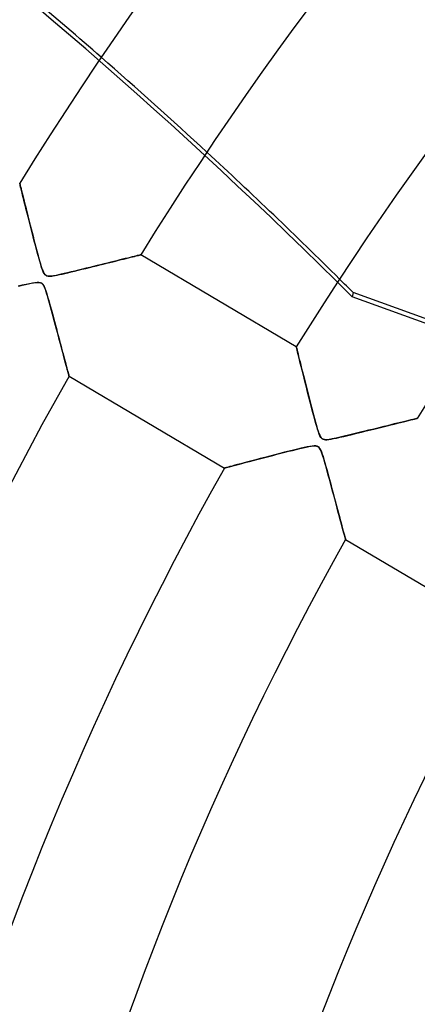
# Model space of a CAD drawing. Header units: millimetres. Extents: x -550 to 550, y -550 to 550.
# Tile 16 of 54: x -218 to -189, y 76 to 146. Entities that reach past the tile are written whole.
import ezdxf

# ---------------------------------------------------------------- set-up
doc = ezdxf.new("R2010")
doc.units = ezdxf.units.MM
doc.layers.add('HIDDEN', color=7, linetype='Continuous')
doc.layers.add('THICK', color=7, linetype='Continuous')

msp = doc.modelspace()

# ---------------------------------------------------------------- linework, layer by layer
at = {"layer": 'HIDDEN'}
for p, q in [((-217.582, 134.487), (-217.579, 134.475)), ((-217.579, 134.475), (-217.571, 134.44)), ((-217.571, 134.44), (-217.556, 134.384)), ((-217.556, 134.384), (-217.537, 134.304)), ((-217.537, 134.304), (-217.512, 134.204)), ((-217.512, 134.204), (-217.482, 134.083)), ((-217.482, 134.083), (-217.447, 133.943)), ((-217.447, 133.943), (-217.408, 133.786)), ((-217.408, 133.786), (-217.365, 133.613)), ((-217.365, 133.613), (-217.318, 133.425)), ((-217.318, 133.425), (-217.268, 133.223)), ((-217.268, 133.223), (-217.214, 133.008)), ((-217.214, 133.008), (-217.157, 132.782)), ((-217.157, 132.782), (-217.098, 132.546)), ((-217.098, 132.546), (-217.036, 132.301)), ((-217.036, 132.301), (-216.972, 132.047)), ((-216.972, 132.047), (-216.906, 131.786)), ((-216.906, 131.786), (-216.839, 131.521)), ((-216.839, 131.521), (-216.771, 131.254)), ((-216.771, 131.254), (-216.703, 130.987)), ((-216.703, 130.987), (-216.635, 130.721)), ((-216.635, 130.721), (-216.567, 130.458)), ((-216.567, 130.458), (-216.499, 130.197)), ((-216.499, 130.197), (-216.432, 129.941)), ((-216.432, 129.941), (-216.366, 129.69)), ((-216.366, 129.69), (-216.3, 129.447)), ((-216.3, 129.447), (-216.236, 129.21)), ((-209.444, 129.294), (-209.329, 129.322)), ((-209.329, 129.322), (-209.229, 129.347)), ((-209.229, 129.347), (-209.145, 129.367)), ((-209.145, 129.367), (-209.078, 129.384)), ((-209.078, 129.384), (-209.03, 129.396)), ((-209.03, 129.396), (-209, 129.403)), ((-209, 129.403), (-208.99, 129.405)), ((-216.236, 129.21), (-216.173, 128.985)), ((-216.173, 128.985), (-216.112, 128.776)), ((-216.112, 128.776), (-216.054, 128.586)), ((-212.376, 128.57), (-212.126, 128.632)), ((-212.126, 128.632), (-211.883, 128.692)), ((-211.883, 128.692), (-211.646, 128.751)), ((-211.646, 128.751), (-211.417, 128.808)), ((-211.417, 128.808), (-211.195, 128.862)), ((-211.195, 128.862), (-210.982, 128.915)), ((-210.982, 128.915), (-210.776, 128.966)), ((-210.776, 128.966), (-210.578, 129.015)), ((-210.578, 129.015), (-210.388, 129.062)), ((-210.388, 129.062), (-210.207, 129.106)), ((-210.207, 129.106), (-210.033, 129.149)), ((-210.033, 129.149), (-209.869, 129.19)), ((-209.869, 129.19), (-209.715, 129.227)), ((-209.715, 129.227), (-209.573, 129.262)), ((-209.573, 129.262), (-209.444, 129.294)), ((-216.054, 128.586), (-215.999, 128.419)), ((-215.999, 128.419), (-215.947, 128.281)), ((-215.947, 128.281), (-215.901, 128.175)), ((-215.901, 128.175), (-215.859, 128.096)), ((-215.859, 128.096), (-215.819, 128.037)), ((-215.819, 128.037), (-215.777, 127.989)), ((-215.777, 127.989), (-215.733, 127.952)), ((-215.733, 127.952), (-215.684, 127.924)), ((-215.684, 127.924), (-215.629, 127.904)), ((-215.629, 127.904), (-215.567, 127.892)), ((-215.409, 127.889), (-215.312, 127.897)), ((-215.312, 127.897), (-215.2, 127.912)), ((-215.2, 127.912), (-215.073, 127.934)), ((-215.073, 127.934), (-214.927, 127.962)), ((-214.927, 127.962), (-214.762, 127.997)), ((-214.762, 127.997), (-214.578, 128.037)), ((-214.578, 128.037), (-214.376, 128.083)), ((-214.376, 128.083), (-214.159, 128.135)), ((-214.159, 128.135), (-213.928, 128.19)), ((-213.928, 128.19), (-213.683, 128.249)), ((-213.683, 128.249), (-213.427, 128.311)), ((-213.427, 128.311), (-213.161, 128.377)), ((-213.161, 128.377), (-212.894, 128.443)), ((-212.894, 128.443), (-212.632, 128.507)), ((-212.632, 128.507), (-212.376, 128.57)), ((-217.395, 127.243), (-217.682, 127.173)), ((-217.131, 127.304), (-217.395, 127.243)), ((-216.893, 127.357), (-217.131, 127.304)), ((-216.684, 127.398), (-216.893, 127.357)), ((-216.507, 127.428), (-216.684, 127.398)), ((-216.351, 127.445), (-216.507, 127.428)), ((-216.213, 127.446), (-216.351, 127.445)), ((-216.102, 127.426), (-216.213, 127.446)), ((-216.015, 127.383), (-216.102, 127.426)), ((-215.943, 127.316), (-216.015, 127.383)), ((-215.877, 127.218), (-215.943, 127.316)), ((-215.814, 127.088), (-215.877, 127.218)), ((-215.567, 127.892), (-215.494, 127.887)), ((-215.494, 127.887), (-215.409, 127.889)), ((-215.755, 126.935), (-215.814, 127.088)), ((-215.7, 126.772), (-215.755, 126.935)), ((-215.647, 126.603), (-215.7, 126.772)), ((-215.591, 126.414), (-215.647, 126.603)), ((-193.913, 126.719), (-193.982, 126.414)), ((-185.549, 123.713), (-193.913, 126.719)), ((-215.531, 126.203), (-215.591, 126.414)), ((-215.466, 125.971), (-215.531, 126.203)), ((-215.397, 125.721), (-215.466, 125.971)), ((-123.51, 101.082), (-193.982, 126.414)), ((-215.325, 125.457), (-215.397, 125.721)), ((-215.253, 125.187), (-215.325, 125.457)), ((-215.181, 124.919), (-215.253, 125.187)), ((-215.11, 124.654), (-215.181, 124.919)), ((-215.04, 124.392), (-215.11, 124.654)), ((-214.971, 124.133), (-215.04, 124.392)), ((-214.903, 123.88), (-214.971, 124.133)), ((-214.837, 123.631), (-214.903, 123.88)), ((-214.772, 123.388), (-214.837, 123.631)), ((-214.709, 123.15), (-214.772, 123.388)), ((-214.648, 122.92), (-214.709, 123.15)), ((-214.588, 122.697), (-214.648, 122.92)), ((-214.531, 122.481), (-214.588, 122.697)), ((-214.476, 122.275), (-214.531, 122.481)), ((-197.953, 122.878), (-197.949, 122.863)), ((-197.949, 122.863), (-197.938, 122.818)), ((-197.938, 122.818), (-197.92, 122.745)), ((-197.92, 122.745), (-197.895, 122.644)), ((-197.895, 122.644), (-197.864, 122.517)), ((-197.864, 122.517), (-197.827, 122.367)), ((-197.827, 122.367), (-197.785, 122.197)), ((-214.423, 122.077), (-214.476, 122.275)), ((-214.373, 121.89), (-214.423, 122.077)), ((-214.326, 121.714), (-214.373, 121.89)), ((-214.282, 121.55), (-214.326, 121.714)), ((-197.785, 122.197), (-197.737, 122.007)), ((-197.737, 122.007), (-197.686, 121.8)), ((-197.686, 121.8), (-197.631, 121.578)), ((-214.242, 121.4), (-214.282, 121.55)), ((-214.206, 121.265), (-214.242, 121.4)), ((-214.173, 121.144), (-214.206, 121.265)), ((-214.146, 121.04), (-214.173, 121.144)), ((-214.122, 120.954), (-214.146, 121.04)), ((-214.104, 120.886), (-214.122, 120.954)), ((-197.631, 121.578), (-197.572, 121.342)), ((-197.572, 121.342), (-197.51, 121.094)), ((-197.51, 121.094), (-197.445, 120.835)), ((-214.091, 120.837), (-214.104, 120.886)), ((-214.083, 120.808), (-214.091, 120.837)), ((-214.08, 120.798), (-214.083, 120.808)), ((-197.445, 120.835), (-197.378, 120.568)), ((-197.378, 120.568), (-197.308, 120.292)), ((-197.308, 120.292), (-197.237, 120.011)), ((-197.237, 120.011), (-197.165, 119.727)), ((-197.165, 119.727), (-197.093, 119.442)), ((-197.093, 119.442), (-197.02, 119.157)), ((-197.02, 119.157), (-196.947, 118.875)), ((-196.947, 118.875), (-196.875, 118.596)), ((-196.875, 118.596), (-196.803, 118.321)), ((-196.803, 118.321), (-196.732, 118.051)), ((-196.732, 118.051), (-196.661, 117.789)), ((-196.661, 117.789), (-196.592, 117.535)), ((-196.592, 117.535), (-196.525, 117.298)), ((-191.002, 117.394), (-190.769, 117.452)), ((-190.769, 117.452), (-190.549, 117.506)), ((-190.549, 117.506), (-190.342, 117.557)), ((-190.342, 117.557), (-190.15, 117.604)), ((-190.15, 117.604), (-189.975, 117.646)), ((-189.975, 117.646), (-189.819, 117.685)), ((-189.819, 117.685), (-189.683, 117.718)), ((-189.683, 117.718), (-189.569, 117.746)), ((-189.569, 117.746), (-189.479, 117.768)), ((-189.479, 117.768), (-189.414, 117.784)), ((-189.414, 117.784), (-189.374, 117.793)), ((-189.374, 117.793), (-189.361, 117.797)), ((-196.525, 117.298), (-196.461, 117.082)), ((-196.461, 117.082), (-196.401, 116.894)), ((-196.401, 116.894), (-196.344, 116.732)), ((-196.344, 116.732), (-196.289, 116.598)), ((-193.981, 116.661), (-193.655, 116.741)), ((-193.655, 116.741), (-193.318, 116.824)), ((-193.318, 116.824), (-192.989, 116.905)), ((-192.989, 116.905), (-192.67, 116.983)), ((-192.67, 116.983), (-192.362, 117.059)), ((-192.362, 117.059), (-192.065, 117.133)), ((-192.065, 117.133), (-191.78, 117.203)), ((-191.78, 117.203), (-191.508, 117.27)), ((-191.508, 117.27), (-191.249, 117.334)), ((-191.249, 117.334), (-191.002, 117.394)), ((-196.289, 116.598), (-196.235, 116.492)), ((-196.235, 116.492), (-196.178, 116.411)), ((-196.178, 116.411), (-196.117, 116.353)), ((-196.117, 116.353), (-196.05, 116.314)), ((-196.05, 116.314), (-195.973, 116.291)), ((-195.973, 116.291), (-195.881, 116.281)), ((-195.881, 116.281), (-195.771, 116.283)), ((-195.771, 116.283), (-195.64, 116.297)), ((-195.64, 116.297), (-195.486, 116.321)), ((-195.486, 116.321), (-195.304, 116.356)), ((-195.304, 116.356), (-195.091, 116.4)), ((-195.091, 116.4), (-194.849, 116.455)), ((-194.849, 116.455), (-194.581, 116.517)), ((-194.581, 116.517), (-194.291, 116.586)), ((-194.291, 116.586), (-193.981, 116.661)), ((-198.775, 115.388), (-199.12, 115.3)), ((-198.447, 115.47), (-198.775, 115.388)), ((-198.141, 115.546), (-198.447, 115.47)), ((-197.86, 115.615), (-198.141, 115.546)), ((-197.609, 115.674), (-197.86, 115.615)), ((-197.386, 115.725), (-197.609, 115.674)), ((-197.181, 115.769), (-197.386, 115.725)), ((-196.994, 115.804), (-197.181, 115.769)), ((-196.831, 115.829), (-196.994, 115.804)), ((-196.69, 115.841), (-196.831, 115.829)), ((-196.568, 115.838), (-196.69, 115.841)), ((-196.463, 115.814), (-196.568, 115.838)), ((-196.376, 115.766), (-196.463, 115.814)), ((-196.301, 115.689), (-196.376, 115.766)), ((-196.23, 115.57), (-196.301, 115.689)), ((-196.156, 115.399), (-196.23, 115.57)), ((-196.079, 115.178), (-196.156, 115.399)), ((-201.652, 114.64), (-201.892, 114.577)), ((-201.393, 114.709), (-201.652, 114.64)), ((-201.116, 114.781), (-201.393, 114.709)), ((-200.822, 114.859), (-201.116, 114.781)), ((-200.51, 114.94), (-200.822, 114.859)), ((-200.181, 115.026), (-200.51, 114.94)), ((-199.837, 115.115), (-200.181, 115.026)), ((-199.478, 115.208), (-199.837, 115.115)), ((-199.12, 115.3), (-199.478, 115.208)), ((-195.998, 114.917), (-196.079, 115.178)), ((-195.916, 114.633), (-195.998, 114.917)), ((-195.835, 114.346), (-195.916, 114.633)), ((-203.027, 114.275), (-203.043, 114.271)), ((-202.98, 114.287), (-203.027, 114.275)), ((-202.903, 114.308), (-202.98, 114.287)), ((-202.796, 114.337), (-202.903, 114.308)), ((-202.661, 114.372), (-202.796, 114.337)), ((-202.501, 114.415), (-202.661, 114.372)), ((-202.319, 114.464), (-202.501, 114.415)), ((-202.115, 114.518), (-202.319, 114.464)), ((-201.892, 114.577), (-202.115, 114.518)), ((-195.756, 114.057), (-195.835, 114.346)), ((-195.677, 113.766), (-195.756, 114.057)), ((-195.599, 113.477), (-195.677, 113.766)), ((-195.522, 113.189), (-195.599, 113.477)), ((-195.446, 112.904), (-195.522, 113.189)), ((-195.371, 112.623), (-195.446, 112.904)), ((-195.297, 112.346), (-195.371, 112.623)), ((-195.224, 112.074), (-195.297, 112.346)), ((-195.153, 111.807), (-195.224, 112.074)), ((-195.084, 111.547), (-195.153, 111.807)), ((-195.016, 111.294), (-195.084, 111.547)), ((-194.95, 111.049), (-195.016, 111.294)), ((-194.887, 110.812), (-194.95, 111.049)), ((-194.827, 110.586), (-194.887, 110.812)), ((-194.769, 110.37), (-194.827, 110.586)), ((-194.714, 110.167), (-194.769, 110.37)), ((-194.664, 109.979), (-194.714, 110.167)), ((-194.617, 109.806), (-194.664, 109.979)), ((-194.576, 109.651), (-194.617, 109.806)), ((-194.539, 109.516), (-194.576, 109.651)), ((-194.508, 109.401), (-194.539, 109.516)), ((-194.484, 109.31), (-194.508, 109.401)), ((-194.466, 109.243), (-194.484, 109.31)), ((-194.455, 109.203), (-194.466, 109.243)), ((-194.451, 109.189), (-194.455, 109.203))]:
    msp.add_line(p, q, dxfattribs=at)
for radius, end in [(456, 179.99998), (445, 180.00002), (400, 179.99998)]:
    msp.add_arc((0, 0), radius, 0, end, dxfattribs=at)
for centre, major_axis, start_param, end_param in [((-452.392, -126.535), (355.654, -81.176), 1.004743, 1.570796), ((-452.322, -126.23), (-355.654, 81.176), -2.097247, -2.069539), ((-452.322, -126.23), (-355.654, 81.176), -2.13685, -2.133075)]:
    msp.add_ellipse(centre, major_axis=major_axis, ratio=0.987688, start_param=start_param, end_param=end_param, dxfattribs=at)
at = {"layer": 'THICK'}
for p, q in [((-217.579, 134.475), (-217.582, 134.487)), ((-217.571, 134.441), (-217.579, 134.475)), ((-217.557, 134.385), (-217.571, 134.441)), ((-217.538, 134.308), (-217.557, 134.385)), ((-217.513, 134.21), (-217.538, 134.308)), ((-217.485, 134.095), (-217.513, 134.21)), ((-217.452, 133.962), (-217.485, 134.095)), ((-217.415, 133.814), (-217.452, 133.962)), ((-217.374, 133.65), (-217.415, 133.814)), ((-217.33, 133.471), (-217.374, 133.65)), ((-217.281, 133.276), (-217.33, 133.471)), ((-217.229, 133.067), (-217.281, 133.276)), ((-217.173, 132.843), (-217.229, 133.067)), ((-217.113, 132.604), (-217.173, 132.843)), ((-217.049, 132.352), (-217.113, 132.604)), ((-216.983, 132.09), (-217.049, 132.352)), ((-216.915, 131.82), (-216.983, 132.09)), ((-216.845, 131.543), (-216.915, 131.82)), ((-216.773, 131.261), (-216.845, 131.543)), ((-216.699, 130.973), (-216.773, 131.261)), ((-216.624, 130.681), (-216.699, 130.973)), ((-216.548, 130.386), (-216.624, 130.681)), ((-216.47, 130.088), (-216.548, 130.386)), ((-216.392, 129.789), (-216.47, 130.088)), ((-216.312, 129.49), (-216.392, 129.789)), ((-216.234, 129.205), (-216.312, 129.49)), ((-209.338, 129.32), (-209.459, 129.29)), ((-209.234, 129.346), (-209.338, 129.32)), ((-209.147, 129.367), (-209.234, 129.346)), ((-209.078, 129.384), (-209.147, 129.367)), ((-209.029, 129.396), (-209.078, 129.384)), ((-209, 129.403), (-209.029, 129.396)), ((-208.99, 129.405), (-209, 129.403)), ((-197.953, 122.878), (-208.99, 129.405)), ((-216.161, 128.944), (-216.234, 129.205)), ((-216.093, 128.71), (-216.161, 128.944)), ((-216.029, 128.507), (-216.093, 128.71)), ((-212.087, 128.642), (-212.342, 128.579)), ((-211.837, 128.704), (-212.087, 128.642)), ((-211.593, 128.764), (-211.837, 128.704)), ((-211.355, 128.823), (-211.593, 128.764)), ((-211.123, 128.88), (-211.355, 128.823)), ((-210.899, 128.936), (-211.123, 128.88)), ((-210.682, 128.989), (-210.899, 128.936)), ((-210.475, 129.04), (-210.682, 128.989)), ((-210.276, 129.089), (-210.475, 129.04)), ((-210.088, 129.136), (-210.276, 129.089)), ((-209.911, 129.179), (-210.088, 129.136)), ((-209.747, 129.22), (-209.911, 129.179)), ((-209.596, 129.257), (-209.747, 129.22)), ((-209.459, 129.29), (-209.596, 129.257)), ((-215.969, 128.338), (-216.029, 128.507)), ((-215.909, 128.193), (-215.969, 128.338)), ((-215.843, 128.071), (-215.909, 128.193)), ((-215.772, 127.984), (-215.843, 128.071)), ((-215.693, 127.928), (-215.772, 127.984)), ((-215.599, 127.898), (-215.693, 127.928)), ((-215.482, 127.887), (-215.599, 127.898)), ((-215.175, 127.916), (-215.337, 127.895)), ((-215.005, 127.947), (-215.175, 127.916)), ((-214.832, 127.982), (-215.005, 127.947)), ((-214.64, 128.023), (-214.832, 127.982)), ((-214.425, 128.072), (-214.64, 128.023)), ((-214.191, 128.127), (-214.425, 128.072)), ((-213.939, 128.187), (-214.191, 128.127)), ((-213.673, 128.252), (-213.939, 128.187)), ((-213.401, 128.318), (-213.673, 128.252)), ((-213.132, 128.384), (-213.401, 128.318)), ((-212.865, 128.45), (-213.132, 128.384)), ((-212.601, 128.515), (-212.865, 128.45)), ((-212.342, 128.579), (-212.601, 128.515)), ((-217.638, 127.184), (-217.4, 127.241)), ((-217.4, 127.241), (-217.173, 127.295)), ((-217.173, 127.295), (-216.96, 127.342)), ((-216.96, 127.342), (-216.766, 127.383)), ((-216.766, 127.383), (-216.593, 127.415)), ((-216.593, 127.415), (-216.446, 127.436)), ((-216.446, 127.436), (-216.331, 127.447)), ((-216.331, 127.447), (-216.242, 127.448)), ((-216.242, 127.448), (-216.171, 127.441)), ((-216.171, 127.441), (-216.109, 127.428)), ((-216.109, 127.428), (-216.055, 127.407)), ((-216.055, 127.407), (-216.007, 127.378)), ((-216.007, 127.378), (-215.964, 127.339)), ((-215.964, 127.339), (-215.923, 127.29)), ((-215.923, 127.29), (-215.883, 127.229)), ((-215.883, 127.229), (-215.844, 127.154)), ((-215.337, 127.895), (-215.482, 127.887)), ((-215.844, 127.154), (-215.805, 127.064)), ((-215.805, 127.064), (-215.764, 126.959)), ((-215.764, 126.959), (-215.722, 126.837)), ((-215.722, 126.837), (-215.676, 126.696)), ((-215.676, 126.696), (-215.627, 126.534)), ((-215.627, 126.534), (-215.574, 126.353)), ((-215.574, 126.353), (-215.517, 126.155)), ((-215.517, 126.155), (-215.457, 125.94)), ((-215.457, 125.94), (-215.394, 125.711)), ((-215.394, 125.711), (-215.328, 125.468)), ((-215.328, 125.468), (-215.26, 125.213)), ((-215.26, 125.213), (-215.189, 124.949)), ((-215.189, 124.949), (-215.117, 124.683)), ((-215.117, 124.683), (-215.048, 124.422)), ((-215.048, 124.422), (-214.98, 124.167)), ((-214.98, 124.167), (-214.914, 123.918)), ((-214.914, 123.918), (-214.849, 123.676)), ((-214.849, 123.676), (-214.787, 123.441)), ((-214.787, 123.441), (-214.726, 123.212)), ((-214.726, 123.212), (-214.667, 122.992)), ((-214.667, 122.992), (-214.61, 122.779)), ((-214.61, 122.779), (-214.556, 122.574)), ((-214.556, 122.574), (-214.503, 122.378)), ((-214.503, 122.378), (-214.453, 122.189)), ((-197.949, 122.862), (-197.953, 122.878)), ((-197.937, 122.815), (-197.949, 122.862)), ((-197.918, 122.737), (-197.937, 122.815)), ((-197.891, 122.629), (-197.918, 122.737)), ((-197.858, 122.494), (-197.891, 122.629)), ((-197.818, 122.333), (-197.858, 122.494)), ((-197.773, 122.15), (-197.818, 122.333)), ((-214.453, 122.189), (-214.405, 122.008)), ((-214.405, 122.008), (-214.358, 121.835)), ((-214.358, 121.835), (-214.315, 121.672)), ((-214.315, 121.672), (-214.274, 121.519)), ((-197.722, 121.945), (-197.773, 122.15)), ((-197.667, 121.722), (-197.722, 121.945)), ((-197.606, 121.48), (-197.667, 121.722)), ((-214.274, 121.519), (-214.236, 121.378)), ((-214.236, 121.378), (-214.202, 121.249)), ((-214.202, 121.249), (-214.171, 121.135)), ((-214.171, 121.135), (-214.144, 121.035)), ((-214.144, 121.035), (-214.122, 120.952)), ((-214.122, 120.952), (-214.104, 120.886)), ((-197.542, 121.221), (-197.606, 121.48)), ((-197.472, 120.943), (-197.542, 121.221)), ((-197.398, 120.648), (-197.472, 120.943)), ((-214.104, 120.886), (-214.091, 120.837)), ((-214.091, 120.837), (-214.083, 120.808)), ((-214.083, 120.808), (-214.08, 120.798)), ((-214.08, 120.798), (-203.043, 114.271)), ((-197.319, 120.335), (-197.398, 120.648)), ((-197.236, 120.006), (-197.319, 120.335)), ((-197.149, 119.661), (-197.236, 120.006)), ((-197.057, 119.302), (-197.149, 119.661)), ((-196.965, 118.944), (-197.057, 119.302)), ((-196.876, 118.599), (-196.965, 118.944)), ((-196.79, 118.273), (-196.876, 118.599)), ((-196.709, 117.968), (-196.79, 118.273)), ((-196.634, 117.689), (-196.709, 117.968)), ((-196.565, 117.439), (-196.634, 117.689)), ((-196.502, 117.22), (-196.565, 117.439)), ((-190.766, 117.453), (-190.993, 117.397)), ((-190.549, 117.506), (-190.766, 117.453)), ((-190.345, 117.556), (-190.549, 117.506)), ((-190.155, 117.602), (-190.345, 117.556)), ((-189.981, 117.645), (-190.155, 117.602)), ((-189.825, 117.683), (-189.981, 117.645)), ((-189.689, 117.716), (-189.825, 117.683)), ((-189.574, 117.744), (-189.689, 117.716)), ((-189.482, 117.767), (-189.574, 117.744)), ((-189.415, 117.783), (-189.482, 117.767)), ((-189.374, 117.793), (-189.415, 117.783)), ((-189.361, 117.797), (-189.374, 117.793)), ((-196.441, 117.019), (-196.502, 117.22)), ((-196.383, 116.838), (-196.441, 117.019)), ((-196.325, 116.683), (-196.383, 116.838)), ((-193.671, 116.737), (-193.962, 116.666)), ((-193.382, 116.808), (-193.671, 116.737)), ((-193.096, 116.878), (-193.382, 116.808)), ((-192.813, 116.948), (-193.096, 116.878)), ((-192.534, 117.017), (-192.813, 116.948)), ((-192.261, 117.084), (-192.534, 117.017)), ((-191.993, 117.15), (-192.261, 117.084)), ((-191.732, 117.215), (-191.993, 117.15)), ((-191.477, 117.278), (-191.732, 117.215)), ((-191.231, 117.338), (-191.477, 117.278)), ((-190.993, 117.397), (-191.231, 117.338)), ((-196.268, 116.554), (-196.325, 116.683)), ((-196.206, 116.448), (-196.268, 116.554)), ((-196.135, 116.368), (-196.206, 116.448)), ((-196.052, 116.315), (-196.135, 116.368)), ((-195.948, 116.287), (-196.052, 116.315)), ((-195.81, 116.281), (-195.948, 116.287)), ((-195.624, 116.299), (-195.81, 116.281)), ((-195.393, 116.338), (-195.624, 116.299)), ((-195.125, 116.393), (-195.393, 116.338)), ((-194.837, 116.457), (-195.125, 116.393)), ((-194.547, 116.525), (-194.837, 116.457)), ((-194.255, 116.595), (-194.547, 116.525)), ((-193.962, 116.666), (-194.255, 116.595)), ((-199.333, 115.245), (-199.051, 115.318)), ((-199.051, 115.318), (-198.771, 115.389)), ((-198.771, 115.389), (-198.496, 115.458)), ((-198.496, 115.458), (-198.225, 115.526)), ((-198.225, 115.526), (-197.961, 115.59)), ((-197.961, 115.59), (-197.706, 115.652)), ((-197.706, 115.652), (-197.465, 115.707)), ((-197.465, 115.707), (-197.246, 115.755)), ((-197.246, 115.755), (-197.052, 115.794)), ((-197.052, 115.794), (-196.883, 115.822)), ((-196.883, 115.822), (-196.739, 115.838)), ((-196.739, 115.838), (-196.619, 115.841)), ((-196.619, 115.841), (-196.521, 115.831)), ((-196.521, 115.831), (-196.441, 115.805)), ((-196.441, 115.805), (-196.374, 115.765)), ((-196.374, 115.765), (-196.317, 115.709)), ((-196.317, 115.709), (-196.264, 115.633)), ((-196.264, 115.633), (-196.213, 115.536)), ((-196.213, 115.536), (-196.162, 115.414)), ((-196.162, 115.414), (-196.109, 115.267)), ((-201.749, 114.615), (-201.514, 114.677)), ((-201.514, 114.677), (-201.267, 114.742)), ((-201.267, 114.742), (-201.009, 114.81)), ((-201.009, 114.81), (-200.742, 114.88)), ((-200.742, 114.88), (-200.467, 114.952)), ((-200.467, 114.952), (-200.186, 115.025)), ((-200.186, 115.025), (-199.902, 115.098)), ((-199.902, 115.098), (-199.618, 115.172)), ((-199.618, 115.172), (-199.333, 115.245)), ((-196.109, 115.267), (-196.051, 115.091)), ((-196.051, 115.091), (-195.988, 114.883)), ((-195.988, 114.883), (-195.919, 114.645)), ((-195.919, 114.645), (-195.845, 114.38)), ((-203.043, 114.271), (-203.028, 114.275)), ((-203.028, 114.275), (-202.984, 114.286)), ((-202.984, 114.286), (-202.911, 114.306)), ((-202.911, 114.306), (-202.81, 114.333)), ((-202.81, 114.333), (-202.684, 114.366)), ((-202.684, 114.366), (-202.535, 114.406)), ((-202.535, 114.406), (-202.365, 114.451)), ((-202.365, 114.451), (-202.176, 114.501)), ((-202.176, 114.501), (-201.97, 114.556)), ((-201.97, 114.556), (-201.749, 114.615)), ((-195.845, 114.38), (-195.766, 114.092)), ((-195.766, 114.092), (-195.682, 113.785)), ((-195.682, 113.785), (-195.595, 113.461)), ((-195.595, 113.461), (-195.505, 113.126)), ((-195.505, 113.126), (-195.417, 112.798)), ((-195.417, 112.798), (-195.333, 112.481)), ((-195.333, 112.481), (-195.251, 112.174)), ((-195.251, 112.174), (-195.172, 111.879)), ((-195.172, 111.879), (-195.096, 111.595)), ((-195.096, 111.595), (-195.024, 111.324)), ((-195.024, 111.324), (-194.955, 111.066)), ((-194.955, 111.066), (-194.89, 110.822)), ((-194.89, 110.822), (-194.828, 110.59)), ((-194.828, 110.59), (-194.769, 110.371)), ((-194.769, 110.371), (-194.714, 110.165)), ((-194.714, 110.165), (-194.662, 109.974)), ((-194.662, 109.974), (-194.616, 109.8)), ((-194.616, 109.8), (-194.574, 109.645)), ((-194.574, 109.645), (-194.537, 109.509)), ((-194.537, 109.509), (-194.507, 109.397)), ((-194.507, 109.397), (-194.483, 109.307)), ((-194.483, 109.307), (-194.465, 109.242)), ((-194.465, 109.242), (-194.455, 109.202)), ((-194.455, 109.202), (-194.451, 109.189)), ((-194.451, 109.189), (-183.413, 102.661))]:
    msp.add_line(p, q, dxfattribs=at)
for radius, start, end in [(506, 0, 180.00002), (451, 0, 179.99998), (268.61, 91.0666, 148.33339), (255.79, 91.12006, 148.27993), (245.81, 91.16555, 148.23449), (232.99, 91.22966, 148.17032), (223.01, 91.28472, 148.11532), (245.81, 150.56552, 180.00002), (232.99, 150.62969, 180.00002), (223.01, 150.68469, 180.00002), (210.19, 150.76307, 180.00002), (200.21, 150.83102, 180.00002)]:
    msp.add_arc((0, 0), radius, start, end, dxfattribs=at)
for start_param, end_param in [(-2.069539, -2.034116), (-2.133075, -2.097247)]:
    msp.add_ellipse((-452.322, -126.23), major_axis=(-355.654, 81.176), ratio=0.987688, start_param=start_param, end_param=end_param, dxfattribs=at)

doc.saveas('drawing.dxf')
